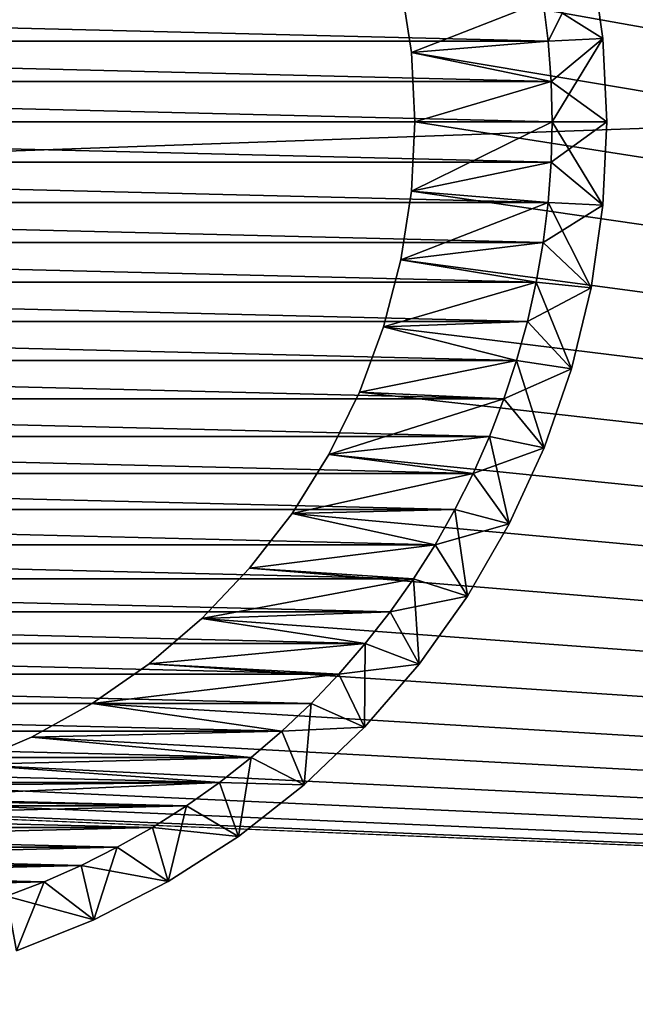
# Model space of a CAD drawing. Extents: x -320 to 320, y -695 to 695.
# Tile 41 of 169: x 170 to 182, y -472 to -454. Entities that reach past the tile are written whole.
import ezdxf

# ---------------------------------------------------------------- set-up
doc = ezdxf.new("R2010")
doc.units = 0
doc.header["$LTSCALE"] = 50.062222
for name, color, linetype in [('1', 7, 'CONTINUOUS'), ('103', 7, 'CONTINUOUS'), ('104', 7, 'CONTINUOUS'), ('107', 7, 'CONTINUOUS'), ('108', 7, 'CONTINUOUS'), ('115', 7, 'CONTINUOUS'), ('116', 7, 'CONTINUOUS'), ('125', 7, 'CONTINUOUS'), ('126', 7, 'CONTINUOUS'), ('127', 7, 'CONTINUOUS'), ('128', 7, 'CONTINUOUS'), ('2', 7, 'CONTINUOUS')]:
    doc.layers.add(name, color=color, linetype=linetype)

msp = doc.modelspace()

# ---------------------------------------------------------------- linework, layer by layer
at = {"layer": '1', "color": 7, "linetype": 'CONTINUOUS'}
for points in [[(293.162, -453.208), (290.631, -473.702), (177.244, -453.484), (293.162, -453.208)], [(177.244, -453.484), (290.631, -473.702), (177.436, -454.735), (177.244, -453.484)], [(177.436, -454.735), (290.631, -473.702), (177.5, -456), (177.436, -454.735)], [(177.5, -456), (290.631, -473.702), (177.436, -457.265), (177.5, -456)], [(177.436, -457.265), (290.631, -473.702), (177.244, -458.516), (177.436, -457.265)], [(177.244, -458.516), (290.631, -473.702), (176.927, -459.742), (177.244, -458.516)], [(176.927, -459.742), (290.631, -473.702), (176.487, -460.929), (176.927, -459.742)], [(176.487, -460.929), (290.631, -473.702), (175.929, -462.066), (176.487, -460.929)], [(175.929, -462.066), (290.631, -473.702), (175.26, -463.141), (175.929, -462.066)], [(175.26, -463.141), (290.631, -473.702), (174.485, -464.142), (175.26, -463.141)], [(174.485, -464.142), (290.631, -473.702), (173.612, -465.06), (174.485, -464.142)], [(173.612, -465.06), (290.631, -473.702), (172.651, -465.885), (173.612, -465.06)], [(172.651, -465.885), (290.631, -473.702), (171.612, -466.608), (172.651, -465.885)], [(171.612, -466.608), (290.631, -473.702), (170.505, -467.223), (171.612, -466.608)], [(170.505, -467.223), (290.631, -473.702), (169.341, -467.722), (170.505, -467.223)], [(169.341, -467.722), (290.631, -473.702), (168.133, -468.101), (169.341, -467.722)], [(168.133, -468.101), (290.631, -473.702), (166.893, -468.356), (168.133, -468.101)], [(166.893, -468.356), (290.631, -473.702), (165.633, -468.484), (166.893, -468.356)], [(290.631, -473.702), (-290.631, -473.702), (-165.633, -468.484), (290.631, -473.702)], [(-164.367, -468.484), (290.631, -473.702), (-165.633, -468.484), (-164.367, -468.484)], [(164.367, -468.484), (290.631, -473.702), (-164.367, -468.484), (164.367, -468.484)], [(165.633, -468.484), (290.631, -473.702), (164.367, -468.484), (165.633, -468.484)]]:
    msp.add_3dface(points, dxfattribs=at)
at = {"layer": '103', "color": 7, "linetype": 'CONTINUOUS'}
for points in [[(177.244, -453.484), (177.436, -454.735), (177.244, -453.484, -9), (177.244, -453.484)], [(177.244, -453.484, -9), (177.436, -454.735), (177.436, -454.735, -9), (177.244, -453.484, -9)], [(177.436, -454.735), (177.5, -456), (177.436, -454.735, -9), (177.436, -454.735)], [(177.436, -454.735, -9), (177.5, -456), (177.5, -456, -9), (177.436, -454.735, -9)]]:
    msp.add_3dface(points, dxfattribs=at)
at = {"layer": '104', "color": 7, "linetype": 'CONTINUOUS'}
for points in [[(177.5, -456), (177.436, -457.265), (177.5, -456, -9), (177.5, -456)], [(177.5, -456, -9), (177.436, -457.265), (177.436, -457.265, -9), (177.5, -456, -9)], [(177.436, -457.265), (177.244, -458.516), (177.436, -457.265, -9), (177.436, -457.265)], [(177.436, -457.265, -9), (177.244, -458.516), (177.244, -458.516, -9), (177.436, -457.265, -9)], [(177.244, -458.516), (176.927, -459.742), (177.244, -458.516, -9), (177.244, -458.516)], [(177.244, -458.516, -9), (176.927, -459.742), (176.927, -459.742, -9), (177.244, -458.516, -9)], [(176.927, -459.742), (176.487, -460.929), (176.927, -459.742, -9), (176.927, -459.742)], [(176.927, -459.742, -9), (176.487, -460.929), (176.487, -460.929, -9), (176.927, -459.742, -9)], [(176.487, -460.929), (175.929, -462.066), (176.487, -460.929, -9), (176.487, -460.929)], [(176.487, -460.929, -9), (175.929, -462.066), (175.929, -462.066, -9), (176.487, -460.929, -9)], [(175.929, -462.066), (175.26, -463.141), (175.929, -462.066, -9), (175.929, -462.066)], [(175.929, -462.066, -9), (175.26, -463.141), (175.26, -463.141, -9), (175.929, -462.066, -9)], [(175.26, -463.141), (174.485, -464.142), (175.26, -463.141, -9), (175.26, -463.141)], [(175.26, -463.141, -9), (174.485, -464.142), (174.485, -464.142, -9), (175.26, -463.141, -9)], [(174.485, -464.142), (173.612, -465.06), (174.485, -464.142, -9), (174.485, -464.142)], [(174.485, -464.142, -9), (173.612, -465.06), (173.612, -465.06, -9), (174.485, -464.142, -9)], [(173.612, -465.06), (172.651, -465.885), (173.612, -465.06, -9), (173.612, -465.06)], [(173.612, -465.06, -9), (172.651, -465.885), (172.651, -465.885, -9), (173.612, -465.06, -9)], [(172.651, -465.885), (171.612, -466.608), (172.651, -465.885, -9), (172.651, -465.885)], [(172.651, -465.885, -9), (171.612, -466.608), (171.612, -466.608, -9), (172.651, -465.885, -9)], [(171.612, -466.608), (170.505, -467.223), (171.612, -466.608, -9), (171.612, -466.608)], [(171.612, -466.608, -9), (170.505, -467.223), (170.505, -467.223, -9), (171.612, -466.608, -9)], [(170.505, -467.223), (169.341, -467.722), (170.505, -467.223, -9), (170.505, -467.223)], [(170.505, -467.223, -9), (169.341, -467.722), (169.341, -467.722, -9), (170.505, -467.223, -9)]]:
    msp.add_3dface(points, dxfattribs=at)
at = {"layer": '107', "color": 7, "linetype": 'CONTINUOUS'}
for points in [[(177.244, -453.484, -9), (177.436, -454.735, -9), (179.838, -453.799, -9), (177.244, -453.484, -9)], [(179.838, -453.799, -9), (177.436, -454.735, -9), (179.928, -454.53, -9), (179.838, -453.799, -9)], [(179.928, -454.53, -9), (177.436, -454.735, -9), (179.982, -455.264, -9), (179.928, -454.53, -9)], [(177.436, -454.735, -9), (177.5, -456, -9), (179.982, -455.264, -9), (177.436, -454.735, -9)], [(179.982, -455.264, -9), (177.5, -456, -9), (180, -456, -9), (179.982, -455.264, -9)], [(177.5, -456, -9), (177.436, -457.265, -9), (180, -456, -9), (177.5, -456, -9)], [(180, -456, -9), (177.436, -457.265, -9), (179.982, -456.736, -9), (180, -456, -9)], [(179.982, -456.736, -9), (177.436, -457.265, -9), (179.928, -457.47, -9), (179.982, -456.736, -9)], [(177.436, -457.265, -9), (177.244, -458.516, -9), (179.928, -457.47, -9), (177.436, -457.265, -9)], [(179.928, -457.47, -9), (177.244, -458.516, -9), (179.838, -458.201, -9), (179.928, -457.47, -9)], [(179.838, -458.201, -9), (177.244, -458.516, -9), (179.712, -458.926, -9), (179.838, -458.201, -9)], [(177.244, -458.516, -9), (176.927, -459.742, -9), (179.712, -458.926, -9), (177.244, -458.516, -9)], [(179.712, -458.926, -9), (176.927, -459.742, -9), (179.55, -459.645, -9), (179.712, -458.926, -9)], [(176.927, -459.742, -9), (176.487, -460.929, -9), (179.354, -460.354, -9), (176.927, -459.742, -9)], [(179.55, -459.645, -9), (176.927, -459.742, -9), (179.354, -460.354, -9), (179.55, -459.645, -9)], [(179.354, -460.354, -9), (176.487, -460.929, -9), (179.123, -461.053, -9), (179.354, -460.354, -9)], [(176.487, -460.929, -9), (175.929, -462.066, -9), (179.123, -461.053, -9), (176.487, -460.929, -9)], [(179.123, -461.053, -9), (175.929, -462.066, -9), (178.858, -461.74, -9), (179.123, -461.053, -9)], [(178.858, -461.74, -9), (175.929, -462.066, -9), (178.56, -462.413, -9), (178.858, -461.74, -9)], [(175.929, -462.066, -9), (175.26, -463.141, -9), (178.56, -462.413, -9), (175.929, -462.066, -9)], [(178.56, -462.413, -9), (175.26, -463.141, -9), (178.229, -463.071, -9), (178.56, -462.413, -9)], [(175.26, -463.141, -9), (174.485, -464.142, -9), (177.866, -463.712, -9), (175.26, -463.141, -9)], [(178.229, -463.071, -9), (175.26, -463.141, -9), (177.866, -463.712, -9), (178.229, -463.071, -9)], [(177.866, -463.712, -9), (174.485, -464.142, -9), (177.472, -464.334, -9), (177.866, -463.712, -9)], [(174.485, -464.142, -9), (173.612, -465.06, -9), (177.472, -464.334, -9), (174.485, -464.142, -9)], [(177.472, -464.334, -9), (173.612, -465.06, -9), (177.048, -464.935, -9), (177.472, -464.334, -9)], [(177.048, -464.935, -9), (173.612, -465.06, -9), (176.595, -465.516, -9), (177.048, -464.935, -9)], [(173.612, -465.06, -9), (172.651, -465.885, -9), (176.595, -465.516, -9), (173.612, -465.06, -9)], [(176.595, -465.516, -9), (172.651, -465.885, -9), (176.114, -466.073, -9), (176.595, -465.516, -9)], [(172.651, -465.885, -9), (171.612, -466.608, -9), (176.114, -466.073, -9), (172.651, -465.885, -9)], [(176.114, -466.073, -9), (171.612, -466.608, -9), (175.607, -466.607, -9), (176.114, -466.073, -9)], [(171.612, -466.608, -9), (170.505, -467.223, -9), (175.073, -467.114, -9), (171.612, -466.608, -9)], [(175.607, -466.607, -9), (171.612, -466.608, -9), (175.073, -467.114, -9), (175.607, -466.607, -9)], [(175.073, -467.114, -9), (170.505, -467.223, -9), (174.516, -467.595, -9), (175.073, -467.114, -9)], [(170.505, -467.223, -9), (169.341, -467.722, -9), (174.516, -467.595, -9), (170.505, -467.223, -9)], [(174.516, -467.595, -9), (169.341, -467.722, -9), (173.935, -468.048, -9), (174.516, -467.595, -9)], [(169.341, -467.722, -9), (168.133, -468.101, -9), (173.935, -468.048, -9), (169.341, -467.722, -9)], [(168.133, -468.101, -9), (166.893, -468.356, -9), (173.935, -468.048, -9), (168.133, -468.101, -9)], [(173.935, -468.048, -9), (166.893, -468.356, -9), (173.334, -468.472, -9), (173.935, -468.048, -9)], [(166.893, -468.356, -9), (165.633, -468.484, -9), (173.334, -468.472, -9), (166.893, -468.356, -9)], [(173.334, -468.472, -9), (165.633, -468.484, -9), (157.288, -468.866, -9), (173.334, -468.472, -9)], [(172.712, -468.866, -9), (173.334, -468.472, -9), (157.288, -468.866, -9), (172.712, -468.866, -9)], [(157.929, -469.229, -9), (172.712, -468.866, -9), (157.288, -468.866, -9), (157.929, -469.229, -9)], [(172.071, -469.229, -9), (172.712, -468.866, -9), (157.929, -469.229, -9), (172.071, -469.229, -9)], [(158.587, -469.56, -9), (172.071, -469.229, -9), (157.929, -469.229, -9), (158.587, -469.56, -9)], [(171.413, -469.56, -9), (172.071, -469.229, -9), (158.587, -469.56, -9), (171.413, -469.56, -9)], [(159.26, -469.858, -9), (171.413, -469.56, -9), (158.587, -469.56, -9), (159.26, -469.858, -9)], [(170.74, -469.858, -9), (171.413, -469.56, -9), (159.26, -469.858, -9), (170.74, -469.858, -9)], [(159.947, -470.123, -9), (170.74, -469.858, -9), (159.26, -469.858, -9), (159.947, -470.123, -9)], [(170.053, -470.123, -9), (170.74, -469.858, -9), (159.947, -470.123, -9), (170.053, -470.123, -9)]]:
    msp.add_3dface(points, dxfattribs=at)
at = {"layer": '108', "color": 7, "linetype": 'CONTINUOUS'}
for points in [[(150.162, -453.799, -59), (179.928, -454.53, -59), (150.072, -454.53, -59), (150.162, -453.799, -59)], [(179.838, -453.799, -59), (179.928, -454.53, -59), (150.162, -453.799, -59), (179.838, -453.799, -59)], [(150.072, -454.53, -59), (179.982, -455.264, -59), (150.018, -455.264, -59), (150.072, -454.53, -59)], [(179.928, -454.53, -59), (179.982, -455.264, -59), (150.072, -454.53, -59), (179.928, -454.53, -59)], [(150.018, -455.264, -59), (180, -456, -59), (150, -456, -59), (150.018, -455.264, -59)], [(179.982, -455.264, -59), (180, -456, -59), (150.018, -455.264, -59), (179.982, -455.264, -59)], [(150, -456, -59), (180, -456, -59), (179.982, -456.736, -59), (150, -456, -59)], [(150.018, -456.736, -59), (150, -456, -59), (179.982, -456.736, -59), (150.018, -456.736, -59)], [(150.072, -457.47, -59), (150.018, -456.736, -59), (179.928, -457.47, -59), (150.072, -457.47, -59)], [(179.928, -457.47, -59), (150.018, -456.736, -59), (179.982, -456.736, -59), (179.928, -457.47, -59)], [(150.162, -458.201, -59), (150.072, -457.47, -59), (179.838, -458.201, -59), (150.162, -458.201, -59)], [(179.838, -458.201, -59), (150.072, -457.47, -59), (179.928, -457.47, -59), (179.838, -458.201, -59)], [(150.288, -458.926, -59), (150.162, -458.201, -59), (179.712, -458.926, -59), (150.288, -458.926, -59)], [(179.712, -458.926, -59), (150.162, -458.201, -59), (179.838, -458.201, -59), (179.712, -458.926, -59)], [(150.45, -459.645, -59), (150.288, -458.926, -59), (179.55, -459.645, -59), (150.45, -459.645, -59)], [(179.55, -459.645, -59), (150.288, -458.926, -59), (179.712, -458.926, -59), (179.55, -459.645, -59)], [(150.646, -460.354, -59), (150.45, -459.645, -59), (179.354, -460.354, -59), (150.646, -460.354, -59)], [(179.354, -460.354, -59), (150.45, -459.645, -59), (179.55, -459.645, -59), (179.354, -460.354, -59)], [(150.877, -461.053, -59), (150.646, -460.354, -59), (179.123, -461.053, -59), (150.877, -461.053, -59)], [(179.123, -461.053, -59), (150.646, -460.354, -59), (179.354, -460.354, -59), (179.123, -461.053, -59)], [(151.142, -461.74, -59), (150.877, -461.053, -59), (178.858, -461.74, -59), (151.142, -461.74, -59)], [(178.858, -461.74, -59), (150.877, -461.053, -59), (179.123, -461.053, -59), (178.858, -461.74, -59)], [(151.44, -462.413, -59), (151.142, -461.74, -59), (178.56, -462.413, -59), (151.44, -462.413, -59)], [(178.56, -462.413, -59), (151.142, -461.74, -59), (178.858, -461.74, -59), (178.56, -462.413, -59)], [(151.771, -463.071, -59), (151.44, -462.413, -59), (178.229, -463.071, -59), (151.771, -463.071, -59)], [(178.229, -463.071, -59), (151.44, -462.413, -59), (178.56, -462.413, -59), (178.229, -463.071, -59)], [(152.134, -463.712, -59), (151.771, -463.071, -59), (177.866, -463.712, -59), (152.134, -463.712, -59)], [(177.866, -463.712, -59), (151.771, -463.071, -59), (178.229, -463.071, -59), (177.866, -463.712, -59)], [(152.528, -464.334, -59), (152.134, -463.712, -59), (177.472, -464.334, -59), (152.528, -464.334, -59)], [(177.472, -464.334, -59), (152.134, -463.712, -59), (177.866, -463.712, -59), (177.472, -464.334, -59)], [(152.952, -464.935, -59), (152.528, -464.334, -59), (177.048, -464.935, -59), (152.952, -464.935, -59)], [(177.048, -464.935, -59), (152.528, -464.334, -59), (177.472, -464.334, -59), (177.048, -464.935, -59)], [(153.405, -465.516, -59), (152.952, -464.935, -59), (176.595, -465.516, -59), (153.405, -465.516, -59)], [(176.595, -465.516, -59), (152.952, -464.935, -59), (177.048, -464.935, -59), (176.595, -465.516, -59)], [(153.886, -466.073, -59), (153.405, -465.516, -59), (176.114, -466.073, -59), (153.886, -466.073, -59)], [(176.114, -466.073, -59), (153.405, -465.516, -59), (176.595, -465.516, -59), (176.114, -466.073, -59)], [(154.393, -466.607, -59), (153.886, -466.073, -59), (175.607, -466.607, -59), (154.393, -466.607, -59)], [(175.607, -466.607, -59), (153.886, -466.073, -59), (176.114, -466.073, -59), (175.607, -466.607, -59)], [(154.927, -467.114, -59), (154.393, -466.607, -59), (175.073, -467.114, -59), (154.927, -467.114, -59)], [(175.073, -467.114, -59), (154.393, -466.607, -59), (175.607, -466.607, -59), (175.073, -467.114, -59)], [(155.484, -467.595, -59), (154.927, -467.114, -59), (174.516, -467.595, -59), (155.484, -467.595, -59)], [(174.516, -467.595, -59), (154.927, -467.114, -59), (175.073, -467.114, -59), (174.516, -467.595, -59)], [(156.065, -468.048, -59), (155.484, -467.595, -59), (173.935, -468.048, -59), (156.065, -468.048, -59)], [(173.935, -468.048, -59), (155.484, -467.595, -59), (174.516, -467.595, -59), (173.935, -468.048, -59)], [(156.666, -468.472, -59), (156.065, -468.048, -59), (173.334, -468.472, -59), (156.666, -468.472, -59)], [(173.334, -468.472, -59), (156.065, -468.048, -59), (173.935, -468.048, -59), (173.334, -468.472, -59)], [(157.288, -468.866, -59), (156.666, -468.472, -59), (172.712, -468.866, -59), (157.288, -468.866, -59)], [(172.712, -468.866, -59), (156.666, -468.472, -59), (173.334, -468.472, -59), (172.712, -468.866, -59)], [(157.929, -469.229, -59), (157.288, -468.866, -59), (172.071, -469.229, -59), (157.929, -469.229, -59)], [(172.071, -469.229, -59), (157.288, -468.866, -59), (172.712, -468.866, -59), (172.071, -469.229, -59)], [(158.587, -469.56, -59), (157.929, -469.229, -59), (171.413, -469.56, -59), (158.587, -469.56, -59)], [(171.413, -469.56, -59), (157.929, -469.229, -59), (172.071, -469.229, -59), (171.413, -469.56, -59)], [(159.26, -469.858, -59), (158.587, -469.56, -59), (170.74, -469.858, -59), (159.26, -469.858, -59)], [(170.74, -469.858, -59), (158.587, -469.56, -59), (171.413, -469.56, -59), (170.74, -469.858, -59)], [(170.053, -470.123, -59), (159.26, -469.858, -59), (170.74, -469.858, -59), (170.053, -470.123, -59)]]:
    msp.add_3dface(points, dxfattribs=at)
at = {"layer": '115', "color": 7, "linetype": 'CONTINUOUS'}
for points in [[(180.711, -452.972, -10), (180.928, -454.479, -10), (180.711, -452.972, -58), (180.711, -452.972, -10)], [(180.711, -452.972, -58), (180.928, -454.479, -10), (180.928, -454.479, -58), (180.711, -452.972, -58)], [(180.928, -454.479, -10), (181, -456, -10), (180.928, -454.479, -58), (180.928, -454.479, -10)], [(180.928, -454.479, -58), (181, -456, -10), (181, -456, -58), (180.928, -454.479, -58)]]:
    msp.add_3dface(points, dxfattribs=at)
at = {"layer": '116', "color": 7, "linetype": 'CONTINUOUS'}
for points in [[(181, -456, -58), (181, -456, -10), (180.928, -457.521, -10), (181, -456, -58)], [(181, -456, -58), (180.928, -457.521, -10), (180.928, -457.521, -58), (181, -456, -58)], [(180.928, -457.521, -10), (180.711, -459.028, -10), (180.928, -457.521, -58), (180.928, -457.521, -10)], [(180.928, -457.521, -58), (180.711, -459.028, -10), (180.711, -459.028, -58), (180.928, -457.521, -58)], [(180.711, -459.028, -10), (180.352, -460.508, -10), (180.711, -459.028, -58), (180.711, -459.028, -10)], [(180.711, -459.028, -58), (180.352, -460.508, -10), (180.352, -460.508, -58), (180.711, -459.028, -58)], [(180.352, -460.508, -10), (179.854, -461.947, -10), (180.352, -460.508, -58), (180.352, -460.508, -10)], [(180.352, -460.508, -58), (179.854, -461.947, -10), (179.854, -461.947, -58), (180.352, -460.508, -58)], [(179.854, -461.947, -10), (179.221, -463.332, -10), (179.854, -461.947, -58), (179.854, -461.947, -10)], [(179.854, -461.947, -58), (179.221, -463.332, -10), (179.221, -463.332, -58), (179.854, -461.947, -58)], [(179.221, -463.332, -10), (178.46, -464.65, -10), (179.221, -463.332, -58), (179.221, -463.332, -10)], [(179.221, -463.332, -58), (178.46, -464.65, -10), (178.46, -464.65, -58), (179.221, -463.332, -58)], [(178.46, -464.65, -10), (177.577, -465.891, -10), (178.46, -464.65, -58), (178.46, -464.65, -10)], [(178.46, -464.65, -58), (177.577, -465.891, -10), (177.577, -465.891, -58), (178.46, -464.65, -58)], [(177.577, -465.891, -10), (176.58, -467.041, -10), (177.577, -465.891, -58), (177.577, -465.891, -10)], [(177.577, -465.891, -58), (176.58, -467.041, -10), (176.58, -467.041, -58), (177.577, -465.891, -58)], [(176.58, -467.041, -10), (175.478, -468.092, -10), (176.58, -467.041, -58), (176.58, -467.041, -10)], [(176.58, -467.041, -58), (175.478, -468.092, -10), (175.478, -468.092, -58), (176.58, -467.041, -58)], [(175.478, -468.092, -10), (174.281, -469.033, -10), (175.478, -468.092, -58), (175.478, -468.092, -10)], [(175.478, -468.092, -58), (174.281, -469.033, -10), (174.281, -469.033, -58), (175.478, -468.092, -58)], [(174.281, -469.033, -10), (173, -469.856, -10), (174.281, -469.033, -58), (174.281, -469.033, -10)], [(174.281, -469.033, -58), (173, -469.856, -10), (173, -469.856, -58), (174.281, -469.033, -58)], [(173, -469.856, -10), (171.647, -470.554, -10), (173, -469.856, -58), (173, -469.856, -10)], [(173, -469.856, -58), (171.647, -470.554, -10), (171.647, -470.554, -58), (173, -469.856, -58)], [(171.647, -470.554, -10), (170.233, -471.12, -10), (171.647, -470.554, -58), (171.647, -470.554, -10)], [(171.647, -470.554, -58), (170.233, -471.12, -10), (170.233, -471.12, -58), (171.647, -470.554, -58)]]:
    msp.add_3dface(points, dxfattribs=at)
at = {"layer": '125', "color": 7, "linetype": 'CONTINUOUS'}
for points in [[(179.838, -453.799, -9), (179.928, -454.53, -9), (180.711, -452.972, -10), (179.838, -453.799, -9)], [(179.928, -454.53, -9), (180.928, -454.479, -10), (180.711, -452.972, -10), (179.928, -454.53, -9)], [(179.928, -454.53, -9), (179.982, -455.264, -9), (180.928, -454.479, -10), (179.928, -454.53, -9)], [(179.982, -455.264, -9), (180, -456, -9), (180.928, -454.479, -10), (179.982, -455.264, -9)], [(180, -456, -9), (181, -456, -10), (180.928, -454.479, -10), (180, -456, -9)]]:
    msp.add_3dface(points, dxfattribs=at)
at = {"layer": '126', "color": 7, "linetype": 'CONTINUOUS'}
for points in [[(180, -456, -9), (179.982, -456.736, -9), (181, -456, -10), (180, -456, -9)], [(181, -456, -10), (179.982, -456.736, -9), (180.928, -457.521, -10), (181, -456, -10)], [(179.982, -456.736, -9), (179.928, -457.47, -9), (180.928, -457.521, -10), (179.982, -456.736, -9)], [(179.928, -457.47, -9), (179.838, -458.201, -9), (180.928, -457.521, -10), (179.928, -457.47, -9)], [(179.838, -458.201, -9), (180.711, -459.028, -10), (180.928, -457.521, -10), (179.838, -458.201, -9)], [(179.838, -458.201, -9), (179.712, -458.926, -9), (180.711, -459.028, -10), (179.838, -458.201, -9)], [(179.712, -458.926, -9), (179.55, -459.645, -9), (180.711, -459.028, -10), (179.712, -458.926, -9)], [(179.55, -459.645, -9), (180.352, -460.508, -10), (180.711, -459.028, -10), (179.55, -459.645, -9)], [(179.55, -459.645, -9), (179.354, -460.354, -9), (180.352, -460.508, -10), (179.55, -459.645, -9)], [(179.354, -460.354, -9), (179.123, -461.053, -9), (180.352, -460.508, -10), (179.354, -460.354, -9)], [(179.123, -461.053, -9), (179.854, -461.947, -10), (180.352, -460.508, -10), (179.123, -461.053, -9)], [(179.123, -461.053, -9), (178.858, -461.74, -9), (179.854, -461.947, -10), (179.123, -461.053, -9)], [(178.858, -461.74, -9), (178.56, -462.413, -9), (179.854, -461.947, -10), (178.858, -461.74, -9)], [(178.56, -462.413, -9), (179.221, -463.332, -10), (179.854, -461.947, -10), (178.56, -462.413, -9)], [(178.56, -462.413, -9), (178.229, -463.071, -9), (179.221, -463.332, -10), (178.56, -462.413, -9)], [(178.229, -463.071, -9), (177.866, -463.712, -9), (179.221, -463.332, -10), (178.229, -463.071, -9)], [(177.866, -463.712, -9), (178.46, -464.65, -10), (179.221, -463.332, -10), (177.866, -463.712, -9)], [(177.866, -463.712, -9), (177.472, -464.334, -9), (178.46, -464.65, -10), (177.866, -463.712, -9)], [(177.472, -464.334, -9), (177.048, -464.935, -9), (178.46, -464.65, -10), (177.472, -464.334, -9)], [(177.048, -464.935, -9), (177.577, -465.891, -10), (178.46, -464.65, -10), (177.048, -464.935, -9)], [(177.048, -464.935, -9), (176.595, -465.516, -9), (177.577, -465.891, -10), (177.048, -464.935, -9)], [(176.595, -465.516, -9), (176.114, -466.073, -9), (177.577, -465.891, -10), (176.595, -465.516, -9)], [(176.114, -466.073, -9), (176.58, -467.041, -10), (177.577, -465.891, -10), (176.114, -466.073, -9)], [(176.114, -466.073, -9), (175.607, -466.607, -9), (176.58, -467.041, -10), (176.114, -466.073, -9)], [(175.607, -466.607, -9), (175.073, -467.114, -9), (176.58, -467.041, -10), (175.607, -466.607, -9)], [(175.073, -467.114, -9), (174.516, -467.595, -9), (175.478, -468.092, -10), (175.073, -467.114, -9)], [(175.073, -467.114, -9), (175.478, -468.092, -10), (176.58, -467.041, -10), (175.073, -467.114, -9)], [(174.516, -467.595, -9), (173.935, -468.048, -9), (175.478, -468.092, -10), (174.516, -467.595, -9)], [(173.935, -468.048, -9), (173.334, -468.472, -9), (174.281, -469.033, -10), (173.935, -468.048, -9)], [(173.935, -468.048, -9), (174.281, -469.033, -10), (175.478, -468.092, -10), (173.935, -468.048, -9)], [(173.334, -468.472, -9), (172.712, -468.866, -9), (174.281, -469.033, -10), (173.334, -468.472, -9)], [(172.712, -468.866, -9), (172.071, -469.229, -9), (173, -469.856, -10), (172.712, -468.866, -9)], [(172.712, -468.866, -9), (173, -469.856, -10), (174.281, -469.033, -10), (172.712, -468.866, -9)], [(172.071, -469.229, -9), (171.413, -469.56, -9), (173, -469.856, -10), (172.071, -469.229, -9)], [(171.413, -469.56, -9), (170.74, -469.858, -9), (171.647, -470.554, -10), (171.413, -469.56, -9)], [(171.413, -469.56, -9), (171.647, -470.554, -10), (173, -469.856, -10), (171.413, -469.56, -9)], [(170.74, -469.858, -9), (170.053, -470.123, -9), (171.647, -470.554, -10), (170.74, -469.858, -9)], [(170.053, -470.123, -9), (170.233, -471.12, -10), (171.647, -470.554, -10), (170.053, -470.123, -9)]]:
    msp.add_3dface(points, dxfattribs=at)
at = {"layer": '127', "color": 7, "linetype": 'CONTINUOUS'}
for points in [[(179.838, -453.799, -59), (180.711, -452.972, -58), (180.928, -454.479, -58), (179.838, -453.799, -59)], [(179.928, -454.53, -59), (179.838, -453.799, -59), (180.928, -454.479, -58), (179.928, -454.53, -59)], [(179.982, -455.264, -59), (179.928, -454.53, -59), (180.928, -454.479, -58), (179.982, -455.264, -59)], [(179.982, -455.264, -59), (180.928, -454.479, -58), (181, -456, -58), (179.982, -455.264, -59)], [(180, -456, -59), (179.982, -455.264, -59), (181, -456, -58), (180, -456, -59)]]:
    msp.add_3dface(points, dxfattribs=at)
at = {"layer": '128', "color": 7, "linetype": 'CONTINUOUS'}
for points in [[(179.982, -456.736, -59), (180, -456, -59), (180.928, -457.521, -58), (179.982, -456.736, -59)], [(180, -456, -59), (181, -456, -58), (180.928, -457.521, -58), (180, -456, -59)], [(179.928, -457.47, -59), (179.982, -456.736, -59), (180.928, -457.521, -58), (179.928, -457.47, -59)], [(179.838, -458.201, -59), (179.928, -457.47, -59), (180.711, -459.028, -58), (179.838, -458.201, -59)], [(179.928, -457.47, -59), (180.928, -457.521, -58), (180.711, -459.028, -58), (179.928, -457.47, -59)], [(179.712, -458.926, -59), (179.838, -458.201, -59), (180.711, -459.028, -58), (179.712, -458.926, -59)], [(179.55, -459.645, -59), (179.712, -458.926, -59), (180.352, -460.508, -58), (179.55, -459.645, -59)], [(179.712, -458.926, -59), (180.711, -459.028, -58), (180.352, -460.508, -58), (179.712, -458.926, -59)], [(179.354, -460.354, -59), (179.55, -459.645, -59), (180.352, -460.508, -58), (179.354, -460.354, -59)], [(179.123, -461.053, -59), (179.354, -460.354, -59), (179.854, -461.947, -58), (179.123, -461.053, -59)], [(179.354, -460.354, -59), (180.352, -460.508, -58), (179.854, -461.947, -58), (179.354, -460.354, -59)], [(178.858, -461.74, -59), (179.123, -461.053, -59), (179.854, -461.947, -58), (178.858, -461.74, -59)], [(178.56, -462.413, -59), (178.858, -461.74, -59), (179.221, -463.332, -58), (178.56, -462.413, -59)], [(178.858, -461.74, -59), (179.854, -461.947, -58), (179.221, -463.332, -58), (178.858, -461.74, -59)], [(178.229, -463.071, -59), (178.56, -462.413, -59), (179.221, -463.332, -58), (178.229, -463.071, -59)], [(177.866, -463.712, -59), (178.229, -463.071, -59), (178.46, -464.65, -58), (177.866, -463.712, -59)], [(178.229, -463.071, -59), (179.221, -463.332, -58), (178.46, -464.65, -58), (178.229, -463.071, -59)], [(177.472, -464.334, -59), (177.866, -463.712, -59), (178.46, -464.65, -58), (177.472, -464.334, -59)], [(177.048, -464.935, -59), (177.472, -464.334, -59), (177.577, -465.891, -58), (177.048, -464.935, -59)], [(177.472, -464.334, -59), (178.46, -464.65, -58), (177.577, -465.891, -58), (177.472, -464.334, -59)], [(176.595, -465.516, -59), (177.048, -464.935, -59), (177.577, -465.891, -58), (176.595, -465.516, -59)], [(176.114, -466.073, -59), (176.595, -465.516, -59), (176.58, -467.041, -58), (176.114, -466.073, -59)], [(176.595, -465.516, -59), (177.577, -465.891, -58), (176.58, -467.041, -58), (176.595, -465.516, -59)], [(175.607, -466.607, -59), (176.114, -466.073, -59), (176.58, -467.041, -58), (175.607, -466.607, -59)], [(175.073, -467.114, -59), (175.607, -466.607, -59), (175.478, -468.092, -58), (175.073, -467.114, -59)], [(175.607, -466.607, -59), (176.58, -467.041, -58), (175.478, -468.092, -58), (175.607, -466.607, -59)], [(174.516, -467.595, -59), (175.073, -467.114, -59), (175.478, -468.092, -58), (174.516, -467.595, -59)], [(173.935, -468.048, -59), (174.516, -467.595, -59), (174.281, -469.033, -58), (173.935, -468.048, -59)], [(174.516, -467.595, -59), (175.478, -468.092, -58), (174.281, -469.033, -58), (174.516, -467.595, -59)], [(173.334, -468.472, -59), (173.935, -468.048, -59), (174.281, -469.033, -58), (173.334, -468.472, -59)], [(172.712, -468.866, -59), (173.334, -468.472, -59), (173, -469.856, -58), (172.712, -468.866, -59)], [(173.334, -468.472, -59), (174.281, -469.033, -58), (173, -469.856, -58), (173.334, -468.472, -59)], [(172.071, -469.229, -59), (172.712, -468.866, -59), (173, -469.856, -58), (172.071, -469.229, -59)], [(171.413, -469.56, -59), (172.071, -469.229, -59), (171.647, -470.554, -58), (171.413, -469.56, -59)], [(172.071, -469.229, -59), (173, -469.856, -58), (171.647, -470.554, -58), (172.071, -469.229, -59)], [(170.74, -469.858, -59), (171.413, -469.56, -59), (171.647, -470.554, -58), (170.74, -469.858, -59)], [(170.053, -470.123, -59), (170.74, -469.858, -59), (170.233, -471.12, -58), (170.053, -470.123, -59)], [(170.74, -469.858, -59), (171.647, -470.554, -58), (170.233, -471.12, -58), (170.74, -469.858, -59)]]:
    msp.add_3dface(points, dxfattribs=at)
at = {"layer": '2', "color": 7, "linetype": 'CONTINUOUS'}
for points in [[(-283.689, -472.826, 11), (286.215, -452.369, 11), (-286.215, -452.369, 11), (-283.689, -472.826, 11)], [(283.689, -472.826, 11), (286.215, -452.369, 11), (-283.689, -472.826, 11), (283.689, -472.826, 11)]]:
    msp.add_3dface(points, dxfattribs=at)

doc.saveas('drawing.dxf')
